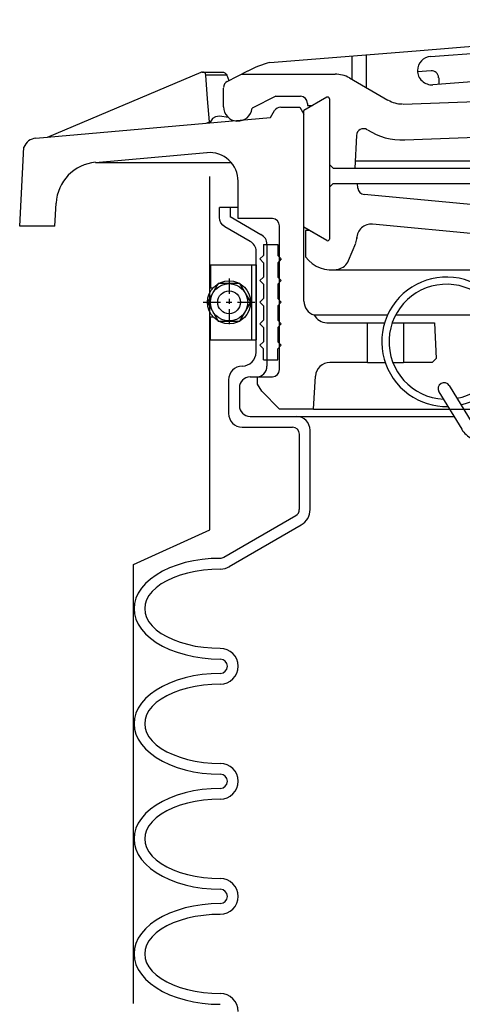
# Model space of a CAD drawing. Extents: x -169 to 7270, y -140 to 2984.
# Tile 119 of 256: x 1091.27 to 1095.12, y 361.38 to 369.94. Entities that reach past the tile are written whole.
import ezdxf

# ---------------------------------------------------------------- set-up
doc = ezdxf.new("R2010")
doc.units = 0
doc.header["$MEASUREMENT"] = 0
doc.layers.get('DEFPOINTS').update_dxf_attribs({"linetype": 'CONTINUOUS'})
doc.layers.add('SPILL-BUCKET', color=1, linetype='CONTINUOUS')

msp = doc.modelspace()

# ---------------------------------------------------------------- linework, layer by layer
at = {"layer": 'DEFPOINTS', "linetype": 'Continuous'}
msp.add_lwpolyline([(1092.2644, 361.38407), (1092.2644, 365.20339), (1092.92687, 365.50492), (1092.92687, 368.57593)], dxfattribs=at)
at = {"layer": 'SPILL-BUCKET', "linetype": 'Continuous'}
for p, q in [((1094.84915, 369.6222), (1099.2375, 369.94099)), ((1094.72334, 369.67018), (1095.99741, 369.77786)), ((1093.44927, 369.56889), (1094.72334, 369.67018)), ((1094.1636, 369.62434), (1094.1636, 369.42176)), ((1094.28834, 369.635), (1094.28834, 369.35033)), ((1093.07931, 369.40364), (1093.25736, 369.49533)), ((1094.734, 369.50066), (1094.734, 369.49853)), ((1094.85234, 369.49746), (1094.734, 369.48893)), ((1092.84901, 369.48253), (1091.51097, 368.9164)), ((1092.85434, 369.48467), (1092.84901, 369.48253)), ((1092.86074, 369.48467), (1092.85434, 369.48467)), ((1092.86074, 369.48467), (1092.86607, 369.48467)), ((1092.87353, 369.4836), (1092.86607, 369.48467)), ((1092.86607, 369.48467), (1093.03772, 369.48467)), ((1092.881, 369.4804), (1092.87353, 369.4836)), ((1092.88953, 369.47187), (1092.881, 369.4804)), ((1092.89379, 369.45801), (1092.88953, 369.47187)), ((1092.90659, 369.25331), (1092.89379, 369.45801)), ((1093.07611, 369.45801), (1092.89379, 369.45801)), ((1093.03772, 369.48467), (1093.04732, 369.4836)), ((1093.04732, 369.4836), (1093.05905, 369.47827)), ((1093.05905, 369.47827), (1093.06971, 369.46761)), ((1093.06971, 369.46761), (1093.07611, 369.45801)), ((1093.07611, 369.45801), (1093.09423, 369.4111)), ((1093.20511, 369.46761), (1094.01753, 369.46761)), ((1094.14228, 369.43456), (1094.47705, 369.24051)), ((1094.73293, 369.48893), (1094.734, 369.48893)), ((1096.01873, 369.46334), (1094.86834, 369.37485)), ((1094.91951, 369.43669), (1094.92058, 369.37805)), ((1093.04625, 369.18401), (1093.04625, 369.34607)), ((1094.61139, 369.20746), (1098.28861, 369.34393)), ((1092.92578, 369.0518), (1092.90659, 369.25331)), ((1093.50151, 369.27463), (1093.29574, 369.17015)), ((1093.50151, 369.27463), (1093.71581, 369.27463)), ((1093.9461, 369.26717), (1093.74673, 369.15202)), ((1093.96956, 369.25331), (1093.96956, 368.03361)), ((1093.45566, 369.08912), (1093.49085, 369.14989)), ((1093.54522, 369.18081), (1093.71048, 369.18081)), ((1093.71048, 369.18081), (1093.74673, 369.11897)), ((1093.74673, 368.13596), (1093.74673, 369.15202)), ((1093.77765, 369.21279), (1093.77765, 369.1936)), ((1093.77765, 369.1936), (1093.82029, 369.1936)), ((1093.77765, 369.1936), (1093.82029, 369.1936)), ((1091.41502, 368.91107), (1093.45566, 369.08912)), ((1092.95136, 369.08272), (1092.92684, 369.04327)), ((1092.97695, 369.09658), (1092.95136, 369.08272)), ((1093.0132, 369.10191), (1092.97695, 369.09658)), ((1093.08997, 369.08912), (1093.0132, 369.10191)), ((1093.74673, 367.492), (1093.74673, 369.11897)), ((1092.89699, 369.04007), (1092.92578, 369.0518)), ((1092.92578, 369.0518), (1092.92684, 369.04327)), ((1094.20305, 368.93452), (1094.18812, 368.65092)), ((1094.62312, 368.89508), (1096.22664, 368.95478)), ((1091.27321, 368.14662), (1091.3084, 368.83111)), ((1091.93211, 368.69997), (1092.90232, 368.78526)), ((1091.93211, 368.69997), (1093.11342, 368.69997)), ((1093.96956, 368.68184), (1094.00048, 368.65092)), ((1094.00048, 368.65092), (1094.19132, 368.65092)), ((1094.19132, 368.71276), (1096.41855, 368.71276)), ((1094.19132, 368.65092), (1098.14787, 368.65092)), ((1093.17419, 368.21166), (1093.17419, 368.53578)), ((1093.96956, 368.48353), (1094.00048, 368.51552)), ((1094.00048, 368.51552), (1098.17239, 368.51552)), ((1094.21584, 368.47607), (1094.21264, 368.51552)), ((1097.74379, 368.09118), (1094.27022, 368.4217)), ((1091.58027, 368.14662), (1091.58987, 368.346)), ((1093.17419, 368.30655), (1093.01214, 368.30655)), ((1093.10596, 368.30655), (1093.10596, 368.22552)), ((1093.3725, 368.07093), (1093.10596, 368.22552)), ((1093.47166, 368.21166), (1093.17419, 368.21166)), ((1091.47472, 368.14662), (1091.27321, 368.14662)), ((1091.58027, 368.14662), (1091.47472, 368.14662)), ((1093.53349, 366.89814), (1093.53349, 368.14876)), ((1093.9461, 368.02082), (1093.74673, 368.13596)), ((1097.32586, 367.87902), (1094.34378, 368.16368)), ((1093.79364, 368.10824), (1093.76165, 368.10824)), ((1093.76165, 368.10824), (1093.76165, 367.87795)), ((1093.9461, 368.02082), (1093.79364, 368.10824)), ((1093.39382, 367.98457), (1093.51857, 367.98457)), ((1093.39382, 367.98457), (1093.39382, 367.89074)), ((1093.42474, 367.98776), (1093.42474, 366.92799)), ((1093.51857, 367.98457), (1093.51857, 367.89074)), ((1094.13481, 367.84596), (1094.19772, 367.99843)), ((1093.36184, 367.85983), (1093.39382, 367.89074)), ((1093.54949, 367.85983), (1093.51857, 367.89074)), ((1093.36184, 367.85983), (1093.39382, 367.82784)), ((1093.39382, 367.82784), (1093.39382, 367.7031)), ((1093.54949, 367.85983), (1093.51857, 367.82784)), ((1093.51857, 367.82784), (1093.51857, 367.7031)), ((1093.36184, 367.67218), (1093.39382, 367.7031)), ((1093.54949, 367.67218), (1093.51857, 367.7031)), ((1093.98448, 367.76494), (1097.53909, 367.76494)), ((1093.36184, 367.67218), (1093.39382, 367.64019)), ((1093.39382, 367.64019), (1093.39382, 367.51545)), ((1093.54949, 367.67218), (1093.51857, 367.64019)), ((1093.51857, 367.64019), (1093.51857, 367.51545)), ((1093.36184, 367.48453), (1093.39382, 367.51545)), ((1093.36184, 367.48453), (1093.39382, 367.45255)), ((1093.39382, 367.45255), (1093.39382, 367.32781)), ((1093.54949, 367.48453), (1093.51857, 367.51545)), ((1093.54949, 367.48453), (1093.51857, 367.45255)), ((1093.51857, 367.45255), (1093.51857, 367.32781)), ((1094.47385, 367.37259), (1093.83415, 367.37259)), ((1095.43021, 367.37259), (1094.54422, 367.37259)), ((1093.36184, 367.29689), (1093.39382, 367.32781)), ((1093.36184, 367.29689), (1093.39382, 367.2649)), ((1093.39382, 367.2649), (1093.39382, 367.14016)), ((1093.54949, 367.29689), (1093.51857, 367.32781)), ((1093.54949, 367.29689), (1093.51857, 367.2649)), ((1093.51857, 367.2649), (1093.51857, 367.14016)), ((1093.9461, 367.30435), (1094.30007, 367.30435)), ((1094.30007, 366.96104), (1094.30007, 367.30435)), ((1094.30007, 367.30435), (1094.44827, 367.30435)), ((1094.51437, 367.30435), (1094.61352, 367.30435)), ((1094.61352, 367.30435), (1094.61352, 366.96104)), ((1094.61352, 367.30435), (1094.8822, 367.30435)), ((1094.8822, 367.30435), (1094.89819, 366.99516)), ((1093.36184, 367.10924), (1093.39382, 367.14016)), ((1093.36184, 367.10924), (1093.39382, 367.07726)), ((1093.54949, 367.10924), (1093.51857, 367.14016)), ((1093.54949, 367.10924), (1093.51857, 367.07726)), ((1093.39382, 366.98343), (1093.39382, 367.07726)), ((1093.51857, 366.98343), (1093.51857, 367.07726)), ((1093.39382, 366.98343), (1093.51857, 366.98343)), ((1094.30007, 366.96104), (1093.97169, 366.96104)), ((1094.30007, 366.96104), (1094.4536, 366.96104)), ((1094.5197, 366.96104), (1094.61352, 366.96104)), ((1094.86301, 366.96104), (1094.61352, 366.96104)), ((1094.89819, 366.99516), (1094.86301, 366.96104)), ((1093.83095, 366.55377), (1093.84695, 366.84163)), ((1093.09103, 366.80858), (1093.09103, 366.51645)), ((1093.27868, 366.83417), (1093.33092, 366.83417)), ((1093.34372, 366.83524), (1093.47166, 366.83524)), ((1093.34372, 366.7734), (1093.34372, 366.83524)), ((1093.34372, 366.77127), (1093.34372, 366.7734)), ((1093.37996, 366.70943), (1093.34372, 366.77127)), ((1095.0112, 366.75954), (1095.20951, 366.43329)), ((1093.18486, 366.74035), (1093.18486, 366.58469)), ((1093.53456, 366.55377), (1093.37996, 366.70943)), ((1094.92165, 366.70516), (1095.11995, 366.37892)), ((1093.83095, 366.55377), (1093.53456, 366.55377)), ((1093.83095, 366.55377), (1099.27375, 366.55377)), ((1093.90559, 366.55377), (1104.63978, 366.55377)), ((1093.27868, 366.49086), (1093.68062, 366.49086)), ((1093.68062, 366.49086), (1095.05172, 366.49086)), ((1093.21044, 366.39704), (1093.64757, 366.39704)), ((1093.70728, 365.68164), (1093.70728, 366.33627)), ((1093.8011, 365.68164), (1093.8011, 366.37039)), ((1093.67636, 365.62727), (1093.04945, 365.26477)), ((1093.72327, 365.54624), (1093.09636, 365.18374)), ((1092.71254, 365.21892), (1092.64324, 365.1976)), ((1092.78611, 365.23492), (1092.71254, 365.21892)), ((1092.86181, 365.24664), (1092.78611, 365.23492)), ((1092.93964, 365.25411), (1092.86181, 365.24664)), ((1093.01853, 365.25624), (1092.93964, 365.25411)), ((1092.51637, 365.14429), (1092.46093, 365.11124)), ((1092.57714, 365.17308), (1092.51637, 365.14429)), ((1092.64324, 365.1976), (1092.57714, 365.17308)), ((1092.73387, 365.1283), (1092.66883, 365.11018)), ((1092.80103, 365.14323), (1092.73387, 365.1283)), ((1092.87247, 365.15389), (1092.80103, 365.14323)), ((1092.94497, 365.16029), (1092.87247, 365.15389)), ((1093.01853, 365.16242), (1092.94497, 365.16029)), ((1092.41082, 365.07606), (1092.36817, 365.03767)), ((1092.46093, 365.11124), (1092.41082, 365.07606)), ((1092.55368, 365.0622), (1092.50464, 365.03341)), ((1092.60912, 365.08778), (1092.55368, 365.0622)), ((1092.66883, 365.11018), (1092.60912, 365.08778)), ((1092.3042, 364.95451), (1092.28394, 364.90974)), ((1092.33299, 364.99716), (1092.3042, 364.95451)), ((1092.36817, 365.03767), (1092.33299, 364.99716)), ((1092.42681, 364.96837), (1092.39802, 364.93212)), ((1092.46199, 365.00143), (1092.42681, 364.96837)), ((1092.50464, 365.03341), (1092.46199, 365.00143)), ((1092.28394, 364.90974), (1092.27222, 364.86496)), ((1092.37777, 364.89481), (1092.36604, 364.85749)), ((1092.39802, 364.93212), (1092.37777, 364.89481)), ((1092.27222, 364.86496), (1092.26795, 364.81911)), ((1092.26795, 364.81911), (1092.27222, 364.77327)), ((1092.26795, 364.81911), (1092.27222, 364.77327)), ((1092.36604, 364.85749), (1092.36177, 364.81911)), ((1092.36177, 364.81911), (1092.36604, 364.78073)), ((1092.27222, 364.77327), (1092.28394, 364.72742)), ((1092.27222, 364.77327), (1092.28394, 364.72742)), ((1092.28394, 364.72742), (1092.3042, 364.68371)), ((1092.28394, 364.72742), (1092.3042, 364.68371)), ((1092.36604, 364.78073), (1092.37777, 364.74235)), ((1092.37777, 364.74235), (1092.39802, 364.70503)), ((1092.39802, 364.70503), (1092.42681, 364.66985)), ((1092.3042, 364.68371), (1092.33299, 364.64106)), ((1092.3042, 364.68371), (1092.33299, 364.64106)), ((1092.33299, 364.64106), (1092.36817, 364.59948)), ((1092.33299, 364.64106), (1092.36817, 364.59948)), ((1092.42681, 364.66985), (1092.46199, 364.63573)), ((1092.46199, 364.63573), (1092.50464, 364.60374)), ((1092.36817, 364.59948), (1092.41082, 364.5611)), ((1092.36817, 364.59948), (1092.41082, 364.5611)), ((1092.41082, 364.5611), (1092.46093, 364.52591)), ((1092.41082, 364.5611), (1092.46093, 364.52591)), ((1092.46093, 364.52591), (1092.51637, 364.49286)), ((1092.46093, 364.52591), (1092.51637, 364.49286)), ((1092.50464, 364.60374), (1092.55368, 364.57602)), ((1092.55368, 364.57602), (1092.60912, 364.54937)), ((1092.60912, 364.54937), (1092.66883, 364.52698)), ((1092.66883, 364.52698), (1092.73387, 364.50886)), ((1092.51637, 364.49286), (1092.57714, 364.46408)), ((1092.51637, 364.49286), (1092.57714, 364.46408)), ((1092.57714, 364.46408), (1092.64324, 364.43955)), ((1092.57714, 364.46408), (1092.64324, 364.43955)), ((1092.64324, 364.43955), (1092.71254, 364.4193)), ((1092.64324, 364.43955), (1092.71254, 364.4193)), ((1092.73387, 364.50886), (1092.80103, 364.49393)), ((1092.80103, 364.49393), (1092.87247, 364.48327)), ((1092.87247, 364.48327), (1092.94497, 364.47687)), ((1092.94497, 364.47687), (1093.01853, 364.47474)), ((1092.71254, 364.4193), (1092.78611, 364.40224)), ((1092.71254, 364.4193), (1092.78611, 364.40224)), ((1092.78611, 364.40224), (1092.86181, 364.39051)), ((1092.78611, 364.40224), (1092.86181, 364.39051)), ((1092.86181, 364.39051), (1092.93964, 364.38305)), ((1092.86181, 364.39051), (1092.93964, 364.38305)), ((1092.93964, 364.38305), (1093.01853, 364.38092)), ((1092.93964, 364.38305), (1093.01853, 364.38092)), ((1092.64324, 364.19753), (1092.57714, 364.17195)), ((1092.71254, 364.21779), (1092.64324, 364.19753)), ((1092.78611, 364.23485), (1092.71254, 364.21779)), ((1092.86181, 364.24658), (1092.78611, 364.23485)), ((1092.93964, 364.25297), (1092.86181, 364.24658)), ((1093.01853, 364.25617), (1092.93964, 364.25297)), ((1092.46093, 364.11117), (1092.41082, 364.07492)), ((1092.51637, 364.14316), (1092.46093, 364.11117)), ((1092.57714, 364.17195), (1092.51637, 364.14316)), ((1092.66883, 364.10904), (1092.60912, 364.08665)), ((1092.73387, 364.12823), (1092.66883, 364.10904)), ((1092.80103, 364.14316), (1092.73387, 364.12823)), ((1092.87247, 364.15382), (1092.80103, 364.14316)), ((1092.94497, 364.16022), (1092.87247, 364.15382)), ((1093.01853, 364.16235), (1092.94497, 364.16022)), ((1092.36817, 364.03654), (1092.33299, 363.99603)), ((1092.41082, 364.07492), (1092.36817, 364.03654)), ((1092.50464, 364.03228), (1092.46199, 364.00136)), ((1092.55368, 364.06106), (1092.50464, 364.03228)), ((1092.60912, 364.08665), (1092.55368, 364.06106)), ((1092.3042, 363.95338), (1092.28394, 363.9086)), ((1092.33299, 363.99603), (1092.3042, 363.95338)), ((1092.39802, 363.93206), (1092.37777, 363.89474)), ((1092.42681, 363.96724), (1092.39802, 363.93206)), ((1092.46199, 364.00136), (1092.42681, 363.96724)), ((1092.27222, 363.86382), (1092.26795, 363.81798)), ((1092.28394, 363.9086), (1092.27222, 363.86382)), ((1092.36604, 363.85636), (1092.36177, 363.81798)), ((1092.37777, 363.89474), (1092.36604, 363.85636)), ((1092.26795, 363.81798), (1092.27222, 363.77213)), ((1092.26795, 363.81798), (1092.27222, 363.77213)), ((1092.27222, 363.77213), (1092.28394, 363.72735)), ((1092.27222, 363.77213), (1092.28394, 363.72735)), ((1092.36177, 363.81798), (1092.36604, 363.7796)), ((1092.36604, 363.7796), (1092.37777, 363.74121)), ((1092.28394, 363.72735), (1092.3042, 363.68257)), ((1092.28394, 363.72735), (1092.3042, 363.68257)), ((1092.3042, 363.68257), (1092.33299, 363.63993)), ((1092.3042, 363.68257), (1092.33299, 363.63993)), ((1092.37777, 363.74121), (1092.39802, 363.7039)), ((1092.39802, 363.7039), (1092.42681, 363.66871)), ((1092.42681, 363.66871), (1092.46199, 363.6346)), ((1092.33299, 363.63993), (1092.36817, 363.59941)), ((1092.33299, 363.63993), (1092.36817, 363.59941)), ((1092.36817, 363.59941), (1092.41082, 363.56103)), ((1092.36817, 363.59941), (1092.41082, 363.56103)), ((1092.46199, 363.6346), (1092.50464, 363.60368)), ((1092.50464, 363.60368), (1092.55368, 363.57489)), ((1092.41082, 363.56103), (1092.46093, 363.52478)), ((1092.41082, 363.56103), (1092.46093, 363.52478)), ((1092.46093, 363.52478), (1092.51637, 363.4928)), ((1092.46093, 363.52478), (1092.51637, 363.4928)), ((1092.55368, 363.57489), (1092.60912, 363.5493)), ((1092.60912, 363.5493), (1092.66883, 363.52691)), ((1092.66883, 363.52691), (1092.73387, 363.50772)), ((1092.73387, 363.50772), (1092.80103, 363.4928)), ((1092.51637, 363.4928), (1092.57714, 363.46401)), ((1092.51637, 363.4928), (1092.57714, 363.46401)), ((1092.57714, 363.46401), (1092.64324, 363.43842)), ((1092.57714, 363.46401), (1092.64324, 363.43842)), ((1092.64324, 363.43842), (1092.71254, 363.41816)), ((1092.64324, 363.43842), (1092.71254, 363.41816)), ((1092.71254, 363.41816), (1092.78611, 363.40111)), ((1092.71254, 363.41816), (1092.78611, 363.40111)), ((1092.80103, 363.4928), (1092.87247, 363.48214)), ((1092.87247, 363.48214), (1092.94497, 363.47574)), ((1092.94497, 363.47574), (1093.01853, 363.4736)), ((1092.78611, 363.40111), (1092.86181, 363.38938)), ((1092.78611, 363.40111), (1092.86181, 363.38938)), ((1092.86181, 363.38938), (1092.93964, 363.38298)), ((1092.86181, 363.38938), (1092.93964, 363.38298)), ((1092.93964, 363.38298), (1093.01853, 363.37978)), ((1092.93964, 363.38298), (1093.01853, 363.37978)), ((1092.86181, 363.24545), (1092.78611, 363.23372)), ((1092.93964, 363.25291), (1092.86181, 363.24545)), ((1093.01853, 363.25504), (1092.93964, 363.25291)), ((1092.57714, 363.17188), (1092.51637, 363.14203)), ((1092.64324, 363.1964), (1092.57714, 363.17188)), ((1092.71254, 363.21666), (1092.64324, 363.1964)), ((1092.78611, 363.23372), (1092.71254, 363.21666)), ((1092.94497, 363.15909), (1092.87247, 363.15269)), ((1093.01853, 363.16122), (1092.94497, 363.15909)), ((1092.41082, 363.07486), (1092.36817, 363.03648)), ((1092.46093, 363.11004), (1092.41082, 363.07486)), ((1092.51637, 363.14203), (1092.46093, 363.11004)), ((1092.60912, 363.08659), (1092.55368, 363.05993)), ((1092.66883, 363.10898), (1092.60912, 363.08659)), ((1092.73387, 363.1271), (1092.66883, 363.10898)), ((1092.80103, 363.14203), (1092.73387, 363.1271)), ((1092.87247, 363.15269), (1092.80103, 363.14203)), ((1092.33299, 362.99489), (1092.3042, 362.95225)), ((1092.36817, 363.03648), (1092.33299, 362.99489)), ((1092.46199, 363.00023), (1092.42681, 362.96611)), ((1092.50464, 363.03115), (1092.46199, 363.00023)), ((1092.55368, 363.05993), (1092.50464, 363.03115)), ((1092.28394, 362.90854), (1092.27222, 362.86269)), ((1092.3042, 362.95225), (1092.28394, 362.90854)), ((1092.39802, 362.93092), (1092.37777, 362.89361)), ((1092.42681, 362.96611), (1092.39802, 362.93092)), ((1092.27222, 362.86269), (1092.26795, 362.81685)), ((1092.26795, 362.81685), (1092.27222, 362.771)), ((1092.26795, 362.81685), (1092.27222, 362.771)), ((1092.36604, 362.85523), (1092.36177, 362.81685)), ((1092.36177, 362.81685), (1092.36604, 362.77846)), ((1092.37777, 362.89361), (1092.36604, 362.85523)), ((1092.27222, 362.771), (1092.28394, 362.72622)), ((1092.27222, 362.771), (1092.28394, 362.72622)), ((1092.28394, 362.72622), (1092.3042, 362.68144)), ((1092.28394, 362.72622), (1092.3042, 362.68144)), ((1092.36604, 362.77846), (1092.37777, 362.74115)), ((1092.37777, 362.74115), (1092.39802, 362.70383)), ((1092.3042, 362.68144), (1092.33299, 362.63879)), ((1092.3042, 362.68144), (1092.33299, 362.63879)), ((1092.39802, 362.70383), (1092.42681, 362.66758)), ((1092.42681, 362.66758), (1092.46199, 362.63453)), ((1092.33299, 362.63879), (1092.36817, 362.59828)), ((1092.33299, 362.63879), (1092.36817, 362.59828)), ((1092.36817, 362.59828), (1092.41082, 362.5599)), ((1092.36817, 362.59828), (1092.41082, 362.5599)), ((1092.41082, 362.5599), (1092.46093, 362.52471)), ((1092.41082, 362.5599), (1092.46093, 362.52471)), ((1092.46199, 362.63453), (1092.50464, 362.60254)), ((1092.50464, 362.60254), (1092.55368, 362.57376)), ((1092.55368, 362.57376), (1092.60912, 362.54817)), ((1092.46093, 362.52471), (1092.51637, 362.49166)), ((1092.46093, 362.52471), (1092.51637, 362.49166)), ((1092.51637, 362.49166), (1092.57714, 362.46288)), ((1092.51637, 362.49166), (1092.57714, 362.46288)), ((1092.60912, 362.54817), (1092.66883, 362.52578)), ((1092.66883, 362.52578), (1092.73387, 362.50766)), ((1092.73387, 362.50766), (1092.80103, 362.49273)), ((1092.80103, 362.49273), (1092.87247, 362.48207)), ((1092.87247, 362.48207), (1092.94497, 362.47567)), ((1092.94497, 362.47567), (1093.01853, 362.47354)), ((1092.57714, 362.46288), (1092.64324, 362.43835)), ((1092.57714, 362.46288), (1092.64324, 362.43835)), ((1092.64324, 362.43835), (1092.71254, 362.41703)), ((1092.64324, 362.43835), (1092.71254, 362.41703)), ((1092.71254, 362.41703), (1092.78611, 362.40104)), ((1092.71254, 362.41703), (1092.78611, 362.40104)), ((1092.78611, 362.40104), (1092.86181, 362.38931)), ((1092.78611, 362.40104), (1092.86181, 362.38931)), ((1092.86181, 362.38931), (1092.93964, 362.38185)), ((1092.86181, 362.38931), (1092.93964, 362.38185)), ((1092.93964, 362.38185), (1093.01853, 362.37972)), ((1092.93964, 362.38185), (1093.01853, 362.37972)), ((1092.71254, 362.21659), (1092.64324, 362.19527)), ((1092.78611, 362.23258), (1092.71254, 362.21659)), ((1092.86181, 362.24431), (1092.78611, 362.23258)), ((1092.93964, 362.25178), (1092.86181, 362.24431)), ((1093.01853, 362.25391), (1092.93964, 362.25178)), ((1092.51637, 362.14196), (1092.46093, 362.10891)), ((1092.57714, 362.17075), (1092.51637, 362.14196)), ((1092.64324, 362.19527), (1092.57714, 362.17075)), ((1092.80103, 362.14089), (1092.73387, 362.12597)), ((1092.87247, 362.15156), (1092.80103, 362.14089)), ((1092.94497, 362.15795), (1092.87247, 362.15156)), ((1093.01853, 362.16008), (1092.94497, 362.15795)), ((1092.41082, 362.07372), (1092.36817, 362.03534)), ((1092.46093, 362.10891), (1092.41082, 362.07372)), ((1092.55368, 362.05986), (1092.50464, 362.03108)), ((1092.60912, 362.08545), (1092.55368, 362.05986)), ((1092.66883, 362.10784), (1092.60912, 362.08545)), ((1092.73387, 362.12597), (1092.66883, 362.10784)), ((1092.33299, 361.99483), (1092.3042, 361.95218)), ((1092.36817, 362.03534), (1092.33299, 361.99483)), ((1092.42681, 361.96604), (1092.39802, 361.92979)), ((1092.46199, 361.99909), (1092.42681, 361.96604)), ((1092.50464, 362.03108), (1092.46199, 361.99909)), ((1092.28394, 361.9074), (1092.27222, 361.86262)), ((1092.3042, 361.95218), (1092.28394, 361.9074)), ((1092.37777, 361.89248), (1092.36604, 361.85516)), ((1092.39802, 361.92979), (1092.37777, 361.89248)), ((1092.27222, 361.86262), (1092.26795, 361.81678)), ((1092.26795, 361.81678), (1092.27222, 361.77093)), ((1092.26795, 361.81678), (1092.27222, 361.77093)), ((1092.36604, 361.85516), (1092.36177, 361.81678)), ((1092.36177, 361.81678), (1092.36604, 361.77733)), ((1092.27222, 361.77093), (1092.28394, 361.72509)), ((1092.27222, 361.77093), (1092.28394, 361.72509)), ((1092.28394, 361.72509), (1092.3042, 361.68137)), ((1092.28394, 361.72509), (1092.3042, 361.68137)), ((1092.36604, 361.77733), (1092.37777, 361.74001)), ((1092.37777, 361.74001), (1092.39802, 361.7027)), ((1092.39802, 361.7027), (1092.42681, 361.66751)), ((1092.3042, 361.68137), (1092.33299, 361.63873)), ((1092.3042, 361.68137), (1092.33299, 361.63873)), ((1092.33299, 361.63873), (1092.36817, 361.59715)), ((1092.33299, 361.63873), (1092.36817, 361.59715)), ((1092.42681, 361.66751), (1092.46199, 361.6334)), ((1092.46199, 361.6334), (1092.50464, 361.60141)), ((1092.36817, 361.59715), (1092.41082, 361.55877)), ((1092.36817, 361.59715), (1092.41082, 361.55877)), ((1092.41082, 361.55877), (1092.46093, 361.52358)), ((1092.41082, 361.55877), (1092.46093, 361.52358)), ((1092.50464, 361.60141), (1092.55368, 361.57263)), ((1092.55368, 361.57263), (1092.60912, 361.54704)), ((1092.60912, 361.54704), (1092.66883, 361.52465)), ((1092.46093, 361.52358), (1092.51637, 361.49053)), ((1092.46093, 361.52358), (1092.51637, 361.49053)), ((1092.51637, 361.49053), (1092.57714, 361.46174)), ((1092.51637, 361.49053), (1092.57714, 361.46174)), ((1092.57714, 361.46174), (1092.64324, 361.43722)), ((1092.57714, 361.46174), (1092.64324, 361.43722)), ((1092.66883, 361.52465), (1092.73387, 361.50652)), ((1092.73387, 361.50652), (1092.80103, 361.4916)), ((1092.80103, 361.4916), (1092.87247, 361.48094)), ((1092.87247, 361.48094), (1092.94497, 361.47454)), ((1092.94497, 361.47454), (1093.01853, 361.47241)), ((1092.64324, 361.43722), (1092.71254, 361.4159)), ((1092.64324, 361.43722), (1092.71254, 361.4159)), ((1092.71254, 361.4159), (1092.78611, 361.39991)), ((1092.71254, 361.4159), (1092.78611, 361.39991)), ((1092.78611, 361.39991), (1092.86181, 361.38818)), ((1092.78611, 361.39991), (1092.86181, 361.38818)), ((1092.86181, 361.38818), (1092.93964, 361.38072)), ((1092.86181, 361.38818), (1092.93964, 361.38072)), ((1092.93964, 361.38072), (1093.01853, 361.37858)), ((1092.93964, 361.38072), (1093.01853, 361.37858))]:
    msp.add_line(p, q, dxfattribs=at)
at = {"layer": 'SPILL-BUCKET', "color": 7, "linetype": 'Continuous'}
for p, q in [((1092.93324, 367.80865), (1093.29041, 367.80865)), ((1092.93324, 367.80865), (1092.93324, 367.60821)), ((1093.29041, 367.80865), (1093.33092, 367.80865)), ((1093.29041, 367.80865), (1093.29041, 367.15722)), ((1093.33092, 367.80865), (1093.33092, 367.15722)), ((1093.00148, 367.64552), (1092.90765, 367.48347)), ((1092.93324, 367.60821), (1092.95563, 367.60821)), ((1093.18912, 367.64552), (1093.00148, 367.64552)), ((1093.0953, 367.6903), (1093.0953, 367.5581)), ((1093.0953, 367.6903), (1093.0953, 367.5581)), ((1093.28401, 367.48347), (1093.18912, 367.64552)), ((1092.87034, 367.48347), (1093.0196, 367.48347)), ((1092.87034, 367.48347), (1093.0196, 367.48347)), ((1092.90765, 367.48347), (1093.00148, 367.32034)), ((1093.06971, 367.48347), (1093.11875, 367.48347)), ((1093.06971, 367.48347), (1093.11875, 367.48347)), ((1093.0953, 367.51332), (1093.0953, 367.46961)), ((1093.0953, 367.51332), (1093.0953, 367.46961)), ((1093.16886, 367.48347), (1093.31813, 367.48347)), ((1093.16886, 367.48347), (1093.31813, 367.48347)), ((1093.18912, 367.32034), (1093.28401, 367.48347)), ((1092.93324, 367.35766), (1092.95563, 367.35766)), ((1092.93324, 367.15722), (1092.93324, 367.35766)), ((1093.0953, 367.42483), (1093.0953, 367.29262)), ((1093.0953, 367.42483), (1093.0953, 367.29262)), ((1093.00148, 367.32034), (1093.18912, 367.32034)), ((1092.93324, 367.15722), (1093.29041, 367.15722)), ((1093.29041, 367.15722), (1093.33092, 367.15722))]:
    msp.add_line(p, q, dxfattribs=at)
at = {"layer": 'SPILL-BUCKET', "linetype": 'Continuous'}
msp.add_lwpolyline([(1093.33092, 367.04847), (1093.33092, 367.92906, 0.2678847), (1093.27868, 368.01335), (1093.05905, 368.14023, -0.2678847), (1093.01214, 368.22144), (1093.01214, 368.30655)], format="xyb", dxfattribs=at)
at = {"layer": 'SPILL-BUCKET', "color": 7, "linetype": 'Continuous'}
for radius in [0.18765, 0.16206, 0.09915]:
    msp.add_circle((1093.0953, 367.48347), radius, dxfattribs=at)
at = {"layer": 'SPILL-BUCKET', "linetype": 'Continuous'}
for centre, radius, start, end in [((1094.85874, 369.49746), 0.12474, 93.911572, 179.02068), ((1093.71368, 368.60401), 1.00007, 105.265832, 117.084169), ((1094.85874, 369.49959), 0.12474, 180, 274.436474), ((1094.85661, 369.43562), 0.06184, 0.98776, 93.945186), ((1094.01753, 369.21812), 0.24948, 60.042801, 90), ((1093.10596, 369.35033), 0.05971, 116.565051, 180), ((1093.71581, 369.21279), 0.06184, 0, 90), ((1093.95356, 369.25331), 0.01493, 0, 120.256437), ((1094.60286, 369.45801), 0.24948, 240.042801, 270), ((1093.171, 369.18401), 0.12474, 180, 353.605602), ((1093.54522, 369.11897), 0.06184, 90, 149.886267), ((1094.26489, 368.93132), 0.06184, 57.680383, 177.039064), ((1094.60286, 369.45801), 0.56294, 237.395407, 272.064798), ((1091.42568, 368.78633), 0.12474, 94.92711, 158.927273), ((1092.92471, 368.53578), 0.24948, 0, 94.906067), ((1091.96516, 368.32681), 0.37529, 94.899092, 177.064327), ((1094.27555, 368.4814), 0.05971, 184.085617, 264.897835), ((1093.47166, 368.14876), 0.06184, 0, 90), ((1094.33205, 368.03894), 0.12474, 84.582978, 180), ((1093.33092, 367.98776), 0.09382, 0, 63.434949), ((1094.0815, 368.0464), 0.12474, 337.833654, 0), ((1093.95356, 368.03361), 0.01493, 239.743563, 0), ((1093.95356, 368.03361), 0.01493, 239.743563, 0), ((1093.98448, 368.04107), 0.27614, 216.20627, 282.911891), ((1094.0186, 367.89394), 0.12474, 282.847705, 337.833654), ((1094.98668, 367.14016), 0.56294, 282.929471, 234.411819), ((1094.98668, 367.14016), 0.50003, 88.046104, 267.064327), ((1094.98668, 367.14016), 0.50003, 280.567118, 88.046104), ((1093.87147, 367.492), 0.12474, 180, 252.499139), ((1093.9461, 367.43016), 0.12474, 207.004091, 270), ((1093.21044, 367.04847), 0.11941, 270, 0), ((1093.21044, 366.80858), 0.11941, 90, 180), ((1093.33092, 366.92799), 0.09382, 270, 0), ((1093.97169, 366.83524), 0.12474, 90, 177.064327), ((1093.47166, 366.89814), 0.06184, 270, 0), ((1093.27868, 366.74035), 0.09382, 90, 180), ((1094.96642, 366.73182), 0.05224, 30.76272, 210.76272), ((1094.98668, 367.14016), 0.56294, 234.411819, 271.195753), ((1093.27868, 366.58469), 0.09382, 180, 270), ((1093.21044, 366.51645), 0.11941, 180, 270), ((1093.68062, 366.37039), 0.11941, 0, 90), ((1093.64757, 366.33627), 0.05971, 0, 90), ((1095.30013, 366.48873), 0.2111, 211.113094, 244.212672), ((1093.64437, 365.68164), 0.06184, 300.113733, 0), ((1093.64437, 365.68164), 0.15566, 300.086505, 0), ((1093.01853, 365.31914), 0.06184, 270, 302.319617), ((1093.01853, 365.31914), 0.15566, 270, 301.838947), ((1093.01853, 364.31801), 0.15566, 0, 90), ((1093.01853, 364.31801), 0.06184, 0, 90), ((1093.01853, 364.31801), 0.15566, 270, 0), ((1093.01853, 364.31801), 0.06184, 270, 0), ((1093.01853, 363.31794), 0.15566, 0, 90), ((1093.01853, 363.31794), 0.06184, 0, 90), ((1093.01853, 363.31794), 0.15566, 270, 0), ((1093.01853, 363.31794), 0.06184, 270, 0), ((1093.01853, 362.31681), 0.15566, 0, 90), ((1093.01853, 362.31681), 0.06184, 0, 90), ((1093.01853, 362.31681), 0.15566, 270, 0), ((1093.01853, 362.31681), 0.06184, 270, 0), ((1093.01853, 361.31568), 0.15566, 0, 90)]:
    msp.add_arc(centre, radius, start, end, dxfattribs=at)

doc.saveas('drawing.dxf')
